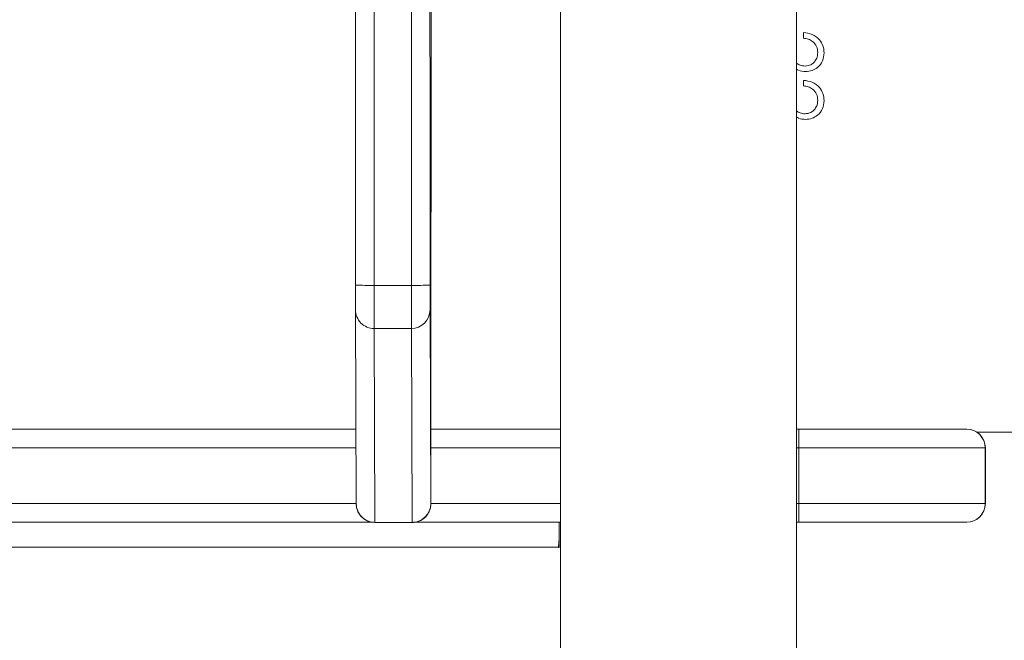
# Model space of a CAD drawing. Header units: inches. Extents: x -93 to 151, y -96 to 115.
# Tile 122 of 126: x 148.6615 to 148.82, y 7.9743 to 8.0742. Entities that reach past the tile are written whole.
import ezdxf

# ---------------------------------------------------------------- set-up
doc = ezdxf.new("R2010")
doc.units = ezdxf.units.IN
doc.header["$MEASUREMENT"] = 0
doc.layers.add('1_projektowane', color=7, linetype='Continuous', lineweight=5)
doc.layers.add('urzadzenie', color=7, linetype='Continuous', lineweight=5)

# ---------------------------------------------------------------- blocks, each defined once
blk = doc.blocks.new('kdfkdfkf')
at = {"layer": 'urzadzenie', "color": 0, "linetype": 'Continuous'}
for p, q in [((148.7485605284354, 8.092798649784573), (148.7485605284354, 7.450798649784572)), ((148.7865605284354, 7.450798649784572), (148.7865605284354, 8.092798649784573)), ((148.7876820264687, 8.071247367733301), (148.7876820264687, 8.072144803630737)), ((148.7876823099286, 8.071247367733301), (148.7876820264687, 8.071247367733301)), ((148.7876823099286, 8.071247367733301), (148.7876823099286, 8.072144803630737)), ((148.7899900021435, 8.068929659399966), (148.7899897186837, 8.068929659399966)), ((148.7876820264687, 8.063555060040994), (148.7876820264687, 8.06445249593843)), ((148.7876823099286, 8.063555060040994), (148.7876820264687, 8.063555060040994)), ((148.7876823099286, 8.063555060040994), (148.7876823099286, 8.06445249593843)), ((148.7899900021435, 8.06123735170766), (148.7899897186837, 8.06123735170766)), ((148.7277113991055, 8.040719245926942), (148.7277122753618, 8.040791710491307)), ((148.7277122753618, 8.040791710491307), (148.727716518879, 8.04060637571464)), ((148.718569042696, 8.0314496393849), (148.724569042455, 8.0314496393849)), ((148.7156975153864, 7.996277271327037), (148.7155709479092, 8.027500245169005)), ((148.7275709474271, 8.027500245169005), (148.7276975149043, 7.996277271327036)), ((148.7245708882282, 8.024507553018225), (148.7185708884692, 8.024507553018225)), ((148.7185708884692, 8.024507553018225), (148.7186974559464, 7.993284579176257)), ((148.7246974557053, 7.993284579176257), (148.7245708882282, 8.024507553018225)), ((147.5629904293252, 8.00829922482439), (148.7156487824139, 8.008299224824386)), ((148.7276993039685, 8.008299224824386), (148.7485605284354, 8.008299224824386)), ((148.7865605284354, 8.008299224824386), (148.7869341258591, 8.008299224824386)), ((148.7869341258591, 8.008299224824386), (148.8139417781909, 8.008299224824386)), ((148.8139417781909, 8.008299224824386), (148.8139709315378, 8.008299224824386)), ((148.8276545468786, 8.007798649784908), (148.8156301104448, 8.007798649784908)), ((148.715660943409, 8.005299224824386), (147.5610617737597, 8.00529922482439)), ((148.7485605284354, 8.005299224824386), (148.7276990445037, 8.005299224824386)), ((148.7869332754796, 8.005299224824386), (148.7865605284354, 8.005299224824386)), ((148.7869332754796, 8.005299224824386), (148.7869332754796, 7.996299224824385)), ((148.8169417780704, 8.005299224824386), (148.7869332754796, 8.005299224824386)), ((148.8169417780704, 8.005299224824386), (148.8169417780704, 7.996299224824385)), ((148.8169709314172, 8.005299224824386), (148.8169417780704, 8.005299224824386)), ((148.8169709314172, 7.996299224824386), (148.8169709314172, 8.005299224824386)), ((147.5610617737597, 7.996299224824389), (148.7156974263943, 7.996299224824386)), ((148.727697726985, 7.996299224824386), (148.7485605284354, 7.996299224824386)), ((148.7865605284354, 7.996299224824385), (148.7869332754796, 7.996299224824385)), ((148.7869332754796, 7.996299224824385), (148.8169417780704, 7.996299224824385)), ((148.8169417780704, 7.996299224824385), (148.8169709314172, 7.996299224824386)), ((148.7185460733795, 7.993299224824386), (147.5629904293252, 7.99329922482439)), ((148.7186974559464, 7.993284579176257), (148.7246974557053, 7.993284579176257)), ((148.7186974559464, 7.993284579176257), (148.7186975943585, 7.993267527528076)), ((148.7186975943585, 7.993267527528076), (148.7246975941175, 7.993267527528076)), ((148.7246975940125, 7.993267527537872), (148.7246974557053, 7.993284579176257)), ((148.7485605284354, 7.993299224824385), (148.7249476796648, 7.993299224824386)), ((148.7483884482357, 7.993298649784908), (148.7483884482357, 7.989219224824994)), ((148.7485605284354, 7.993298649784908), (148.7483884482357, 7.993298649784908)), ((148.7869341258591, 7.993299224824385), (148.7865605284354, 7.993299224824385)), ((148.8139417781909, 7.993299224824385), (148.7869341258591, 7.993299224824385)), ((148.8139709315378, 7.993299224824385), (148.8139417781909, 7.993299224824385)), ((148.748235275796, 7.989299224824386), (147.7979196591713, 7.989299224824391)), ((148.748235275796, 7.989219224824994), (148.748235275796, 7.989299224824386)), ((148.748235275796, 7.989299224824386), (148.7483884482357, 7.989299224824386)), ((148.7483884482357, 7.989219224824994), (148.748235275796, 7.989219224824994))]:
    blk.add_line(p, q, dxfattribs=at)
at = {"layer": 'urzadzenie', "color": 0, "linetype": 'Continuous', "flags": 128}
for points in [[(148.7155698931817, 8.031467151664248), (148.7155698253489, 8.042012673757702), (148.7155696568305, 8.052544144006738), (148.7155693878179, 8.0630496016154), (148.7155690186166, 8.0735171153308), (148.7155685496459, 8.083934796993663), (148.7155679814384, 8.094290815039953), (148.7155673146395, 8.104573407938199), (148.7155665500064, 8.114770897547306), (148.7155656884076, 8.124871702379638), (148.7155647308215, 8.134864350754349), (148.7155636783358, 8.144737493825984), (148.7155625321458, 8.154479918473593), (148.7155612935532, 8.164080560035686)], [(148.7185605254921, 8.162791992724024), (148.7185617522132, 8.15328337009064), (148.7185628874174, 8.143634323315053), (148.7185639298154, 8.133855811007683), (148.7185648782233, 8.123958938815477), (148.718565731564, 8.113954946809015), (148.7185664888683, 8.103855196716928), (148.7185671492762, 8.093671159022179), (148.7185677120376, 8.083414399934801), (148.7185681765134, 8.073096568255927), (148.718568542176, 8.062729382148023), (148.7185688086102, 8.052324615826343), (148.7185689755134, 8.041894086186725), (148.718569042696, 8.0314496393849)], [(148.724569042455, 8.0314496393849), (148.7245689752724, 8.041894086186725), (148.7245688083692, 8.052324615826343), (148.724568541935, 8.062729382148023), (148.7245681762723, 8.073096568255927), (148.7245677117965, 8.083414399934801), (148.7245671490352, 8.093671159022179), (148.7245664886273, 8.103855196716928), (148.7245657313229, 8.113954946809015), (148.7245648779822, 8.123958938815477), (148.7245639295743, 8.133855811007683), (148.7245628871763, 8.143634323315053), (148.7245617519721, 8.15328337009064), (148.724560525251, 8.162791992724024)], [(148.727567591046, 8.100494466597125), (148.7275679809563, 8.094290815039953), (148.7275685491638, 8.083934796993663), (148.7275690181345, 8.0735171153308), (148.7275693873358, 8.0630496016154), (148.7275696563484, 8.052544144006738), (148.7275698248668, 8.042012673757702), (148.7275698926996, 8.031467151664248)], [(148.7277624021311, 8.063346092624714), (148.7277641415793, 8.07161124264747), (148.7277657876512, 8.08011107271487), (148.7277673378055, 8.08883246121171), (148.7277687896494, 8.097761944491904), (148.7277690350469, 8.099355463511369)], [(148.7277596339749, 8.057149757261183), (148.7277600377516, 8.057531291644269), (148.7277604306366, 8.058034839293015), (148.7277608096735, 8.05865661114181), (148.72776117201, 8.059391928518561), (148.7277615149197, 8.060235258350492), (148.7277618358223, 8.06118025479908), (148.727762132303, 8.062219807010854), (148.7277624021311, 8.063346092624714)], [(148.7276987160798, 7.999692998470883), (148.7276989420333, 8.003872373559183), (148.7276992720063, 8.007964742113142), (148.7276997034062, 8.011937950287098), (148.7277002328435, 8.015760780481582), (148.7277008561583, 8.019403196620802), (148.7277015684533, 8.022836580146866), (148.7277023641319, 8.026033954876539), (148.7277032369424, 8.028970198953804), (148.7277041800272, 8.03162224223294), (148.7277051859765, 8.033969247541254), (148.7277062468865, 8.03599277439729), (148.7277073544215, 8.037676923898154), (148.7277084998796, 8.03900846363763), (148.727709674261, 8.039976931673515), (148.7277108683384, 8.040574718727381), (148.7277120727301, 8.040797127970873)], [(148.7277120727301, 8.040797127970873), (148.7277120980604, 8.040797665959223), (148.727712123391, 8.040797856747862), (148.7277121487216, 8.040797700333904), (148.7277121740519, 8.040797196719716), (148.7277121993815, 8.040796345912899), (148.7277122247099, 8.040795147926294), (148.7277122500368, 8.040793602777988), (148.7277122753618, 8.040791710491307)], [(148.727716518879, 8.04060637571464), (148.7277170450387, 8.040605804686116), (148.7277177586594, 8.040612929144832)], [(148.718569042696, 8.0314496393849), (148.7185690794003, 8.03014972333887), (148.7185691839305, 8.028896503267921), (148.7185693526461, 8.027733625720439), (148.7185695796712, 8.026701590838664), (148.7185698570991, 8.025836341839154), (148.7185701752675, 8.025168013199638), (148.7185705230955, 8.024719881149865), (148.7185708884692, 8.024507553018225)], [(148.7245708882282, 8.024507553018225), (148.7245705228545, 8.024719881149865), (148.7245701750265, 8.025168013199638), (148.724569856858, 8.025836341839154), (148.7245695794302, 8.026701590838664), (148.7245693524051, 8.027733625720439), (148.7245691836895, 8.028896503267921), (148.7245690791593, 8.03014972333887), (148.724569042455, 8.0314496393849)], [(148.7276979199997, 7.996436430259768), (148.7276979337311, 7.996451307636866), (148.7276981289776, 7.996740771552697), (148.7276983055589, 7.997153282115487), (148.7276984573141, 7.997674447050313), (148.7276985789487, 7.998286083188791), (148.7276986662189, 7.998966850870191), (148.7276987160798, 7.999692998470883)], [(148.7276975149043, 7.996277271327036), (148.7276977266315, 7.996294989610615), (148.7276979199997, 7.996436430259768)], [(148.7483884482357, 7.990658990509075), (148.7482846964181, 7.990079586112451), (148.748235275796, 7.989299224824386)]]:
    blk.add_lwpolyline(points, dxfattribs=at)
at = {"layer": 'urzadzenie', "color": 0, "linetype": 'Continuous'}
for centre, radius, start, end in [((145.8908068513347, 8.056065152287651), 2.836952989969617, 359.6879216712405, 0.02190494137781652), ((152.8032939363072, 8.030570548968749), 4.087724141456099, 179.9874327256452, 180.043035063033), ((148.7178189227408, 8.159809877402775), 0.1283624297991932, 268.9960731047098, 270.3348250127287), ((148.7253188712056, 8.160078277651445), 0.128630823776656, 269.6660033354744, 271.0027193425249), ((152.8152939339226, 8.030570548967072), 4.087724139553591, 179.9874327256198, 180.043035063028), ((148.7185672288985, 8.02750383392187), 0.00299628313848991, 180.0686251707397, 270.0699793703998), ((148.7245745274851, 8.027503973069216), 0.002996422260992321, 269.9304123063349, 359.9287173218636), ((151.4328110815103, 8.00604922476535), 2.645877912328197, 179.9512768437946, 180.0162410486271), ((148.8139417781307, 8.005299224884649), 0.002999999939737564, 359.9999988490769, 89.99999884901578), ((148.8139709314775, 8.005299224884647), 0.002999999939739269, 359.9999988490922, 89.99999884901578), ((148.7186937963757, 7.996280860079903), 0.002996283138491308, 180.0686251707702, 270.0699793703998), ((148.7247010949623, 7.996280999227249), 0.002996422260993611, 269.9304123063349, 359.9287173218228), ((151.4328110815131, 7.995549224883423), 2.645877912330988, 179.983758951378, 180.0487231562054), ((148.8139417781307, 7.996299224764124), 0.002999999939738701, 270.0000011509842, 1.15091297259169e-06), ((148.8139709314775, 7.996299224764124), 0.002999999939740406, 270.0000011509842, 1.150907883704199e-06)]:
    blk.add_arc(centre, radius, start, end, dxfattribs=at)
for points, knots in [([(148.7876820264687, 8.072144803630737), (148.7881681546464, 8.072086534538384), (148.7891394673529, 8.071970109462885), (148.7902502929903, 8.071116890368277), (148.7909172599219, 8.070031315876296), (148.7909826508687, 8.069266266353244), (148.7910153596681, 8.068883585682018)], [0, 0, 0, 0, 0.2800290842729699, 0.559514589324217, 0.7796675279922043, 1, 1, 1, 1]), ([(148.7899897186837, 8.068929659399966), (148.7899548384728, 8.069271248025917), (148.7898851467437, 8.069953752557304), (148.7892615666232, 8.070725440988), (148.7884788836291, 8.071141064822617), (148.7879478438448, 8.071211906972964), (148.7876820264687, 8.071247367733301)], [0, 0, 0, 0, 0.2796987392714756, 0.5588466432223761, 0.779176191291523, 1, 1, 1, 1]), ([(148.7899900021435, 8.068929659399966), (148.7899551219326, 8.069271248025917), (148.7898854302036, 8.069953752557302), (148.789261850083, 8.070725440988), (148.788479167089, 8.071141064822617), (148.7879481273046, 8.071211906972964), (148.7876823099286, 8.071247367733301)], [0, 0, 0, 0, 0.2796987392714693, 0.5588466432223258, 0.7791761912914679, 1, 1, 1, 1]), ([(148.7879624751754, 8.066760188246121), (148.7882716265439, 8.066802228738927), (148.7888907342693, 8.066886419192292), (148.7895452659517, 8.067496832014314), (148.7899341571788, 8.068199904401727), (148.7899711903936, 8.068686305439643), (148.7899897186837, 8.068929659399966)], [0, 0, 0, 0, 0.2791257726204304, 0.5589783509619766, 0.7793500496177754, 1, 1, 1, 1]), ([(148.7879627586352, 8.066760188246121), (148.7882719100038, 8.066802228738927), (148.7888910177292, 8.066886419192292), (148.7895455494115, 8.067496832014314), (148.7899344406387, 8.068199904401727), (148.7899714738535, 8.068686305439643), (148.7899900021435, 8.068929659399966)], [0, 0, 0, 0, 0.2791257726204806, 0.5589783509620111, 0.7793500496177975, 0.9999999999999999, 0.9999999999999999, 0.9999999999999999, 0.9999999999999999]), ([(148.7910153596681, 8.068883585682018), (148.790973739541, 8.068437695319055), (148.7908905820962, 8.067546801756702), (148.7900762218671, 8.066556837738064), (148.7890881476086, 8.065957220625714), (148.7883911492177, 8.065894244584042), (148.7880426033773, 8.065862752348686)], [0, 0, 0, 0, 0.2798903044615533, 0.5592237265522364, 0.7795823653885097, 1, 1, 1, 1]), ([(148.7865605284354, 8.06723132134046), (148.7867563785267, 8.067104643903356), (148.7871821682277, 8.06682923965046), (148.7876888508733, 8.066784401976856), (148.7879624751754, 8.066760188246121)], [0, 0, 0, 0, 0.4599690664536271, 1, 1, 1, 1]), ([(148.7880428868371, 8.065862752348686), (148.7876386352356, 8.065885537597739), (148.787105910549, 8.0659155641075), (148.7866664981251, 8.066196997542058), (148.7865605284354, 8.066264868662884)], [0, 0, 0, 0, 0.7588377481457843, 0.9999999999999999, 0.9999999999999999, 0.9999999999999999, 0.9999999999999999]), ([(148.7880426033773, 8.065862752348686), (148.7876383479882, 8.06588552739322), (148.7871057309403, 8.06591553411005), (148.786666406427, 8.06619689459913), (148.7865605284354, 8.066264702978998)], [0, 0, 0, 0, 0.758998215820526, 0.9999999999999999, 0.9999999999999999, 0.9999999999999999, 0.9999999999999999]), ([(148.7876820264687, 8.06445249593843), (148.7881681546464, 8.064394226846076), (148.7891394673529, 8.064277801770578), (148.7902502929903, 8.06342458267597), (148.7909172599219, 8.062339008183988), (148.7909826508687, 8.061573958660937), (148.7910153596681, 8.06119127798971)], [0, 0, 0, 0, 0.2800290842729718, 0.559514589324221, 0.7796675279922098, 1, 1, 1, 1]), ([(148.7899897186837, 8.06123735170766), (148.7899548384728, 8.06157894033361), (148.7898851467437, 8.062261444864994), (148.7892615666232, 8.063033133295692), (148.7884788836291, 8.06344875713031), (148.7879478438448, 8.063519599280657), (148.7876820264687, 8.063555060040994)], [0, 0, 0, 0, 0.2796987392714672, 0.5588466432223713, 0.7791761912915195, 1, 1, 1, 1]), ([(148.7899900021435, 8.06123735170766), (148.7899551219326, 8.06157894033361), (148.7898854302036, 8.062261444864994), (148.789261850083, 8.063033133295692), (148.788479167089, 8.06344875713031), (148.7879481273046, 8.063519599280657), (148.7876823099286, 8.063555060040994)], [0, 0, 0, 0, 0.2796987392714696, 0.5588466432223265, 0.7791761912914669, 0.9999999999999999, 0.9999999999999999, 0.9999999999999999, 0.9999999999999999]), ([(148.7879624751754, 8.059067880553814), (148.7882716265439, 8.05910992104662), (148.7888907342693, 8.059194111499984), (148.7895452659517, 8.059804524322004), (148.7899341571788, 8.060507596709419), (148.7899711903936, 8.060993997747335), (148.7899897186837, 8.06123735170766)], [0, 0, 0, 0, 0.2791257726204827, 0.5589783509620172, 0.7793500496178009, 1, 1, 1, 1]), ([(148.7879627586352, 8.059067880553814), (148.7882719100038, 8.05910992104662), (148.7888910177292, 8.059194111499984), (148.7895455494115, 8.059804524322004), (148.7899344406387, 8.060507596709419), (148.7899714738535, 8.060993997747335), (148.7899900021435, 8.06123735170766)], [0, 0, 0, 0, 0.279125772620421, 0.5589783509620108, 0.7793500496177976, 1, 1, 1, 1]), ([(148.7910153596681, 8.06119127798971), (148.790973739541, 8.060745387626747), (148.7908905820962, 8.059854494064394), (148.7900762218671, 8.058864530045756), (148.7890881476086, 8.058264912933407), (148.7883911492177, 8.058201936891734), (148.7880426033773, 8.058170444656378)], [0, 0, 0, 0, 0.2798903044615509, 0.5592237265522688, 0.77958236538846, 1, 1, 1, 1]), ([(148.7865605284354, 8.059539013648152), (148.7867563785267, 8.059412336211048), (148.7871821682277, 8.059136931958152), (148.7876888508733, 8.059092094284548), (148.7879624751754, 8.059067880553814)], [0, 0, 0, 0, 0.4599690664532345, 1, 1, 1, 1]), ([(148.7880428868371, 8.058170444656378), (148.7876386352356, 8.05819322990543), (148.787105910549, 8.058223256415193), (148.7866664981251, 8.058504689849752), (148.7865605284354, 8.058572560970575)], [0, 0, 0, 0, 0.7588377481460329, 0.9999999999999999, 0.9999999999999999, 0.9999999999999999, 0.9999999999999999]), ([(148.7880426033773, 8.058170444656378), (148.7876383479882, 8.058193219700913), (148.7871057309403, 8.058223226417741), (148.786666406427, 8.058504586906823), (148.7865605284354, 8.058572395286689)], [0, 0, 0, 0, 0.7589982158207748, 1, 1, 1, 1]), ([(148.7156975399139, 7.996265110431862), (148.7156975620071, 7.996261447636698), (148.7156976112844, 7.996253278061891), (148.7156976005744, 7.996243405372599), (148.7156981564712, 7.996206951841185), (148.7156996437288, 7.996146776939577), (148.7157116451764, 7.995913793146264), (148.7157863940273, 7.995454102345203), (148.7160226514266, 7.994850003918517), (148.7164544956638, 7.994226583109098), (148.7170634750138, 7.993705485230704), (148.717849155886, 7.99333328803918), (148.7184148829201, 7.993298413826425), (148.7186894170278, 7.993281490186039)], [0, 0, 0, 0, 0.01857173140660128, 0.04142277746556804, 0.04806476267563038, 0.05624540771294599, 0.08192487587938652, 0.1899270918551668, 0.3434704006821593, 0.4763737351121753, 0.6534751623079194, 0.8318395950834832, 1, 1, 1, 1]), ([(148.7246925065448, 7.993281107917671), (148.7247251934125, 7.993276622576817), (148.7250725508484, 7.99322895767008), (148.7256912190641, 7.993406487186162), (148.7264159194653, 7.993767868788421), (148.7269372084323, 7.994237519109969), (148.7272906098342, 7.994724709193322), (148.7275091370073, 7.995187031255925), (148.7276266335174, 7.995584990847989), (148.7276778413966, 7.995892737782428), (148.7276931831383, 7.996085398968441), (148.7276965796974, 7.996185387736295), (148.7276972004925, 7.996217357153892), (148.7276974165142, 7.996232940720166), (148.727697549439, 7.996246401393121), (148.7276976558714, 7.996264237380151), (148.7276977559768, 7.996293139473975), (148.727697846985, 7.996391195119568), (148.7276979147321, 7.996464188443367)], [0, 0, 0, 0, 0.01710835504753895, 0.1818073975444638, 0.3189791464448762, 0.4378644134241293, 0.5414055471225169, 0.6297886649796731, 0.7019639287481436, 0.7562446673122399, 0.7912758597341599, 0.8026559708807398, 0.808235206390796, 0.8126784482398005, 0.819080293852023, 0.8320606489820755, 0.874984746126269, 0.9999999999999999, 0.9999999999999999, 0.9999999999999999, 0.9999999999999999])]:
    blk.add_open_spline(points, degree=3, knots=knots, dxfattribs=at)

msp = doc.modelspace()

# ---------------------------------------------------------------- block references
at = {"layer": '1_projektowane'}
msp.add_blockref('kdfkdfkf', (0, 0), dxfattribs=at)

doc.saveas('drawing.dxf')
